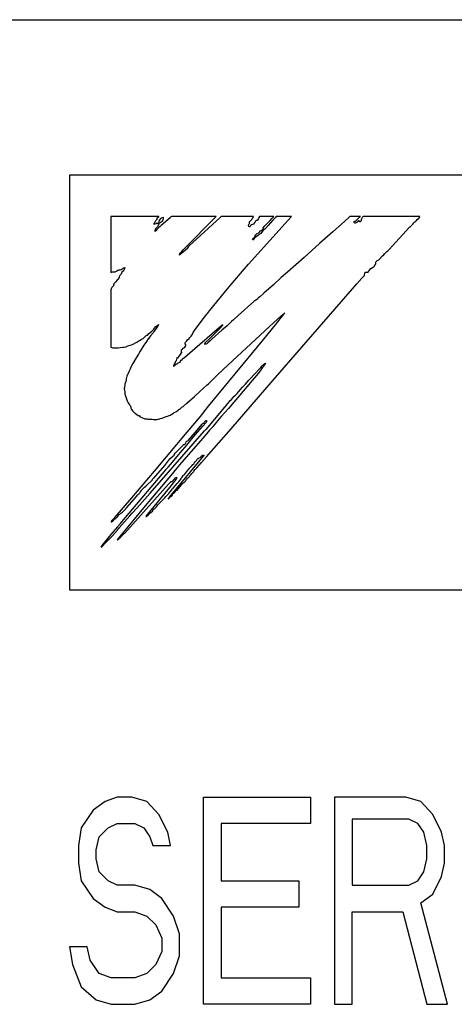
# Model space of a CAD drawing. Header units: millimetres. Extents: x 85 to 1221, y 92 to 821.
# Tile 8 of 35: x 220.77 to 224.97, y 715.75 to 725.25. Entities that reach past the tile are written whole.
import ezdxf

# ---------------------------------------------------------------- set-up
doc = ezdxf.new("R2010")
doc.units = ezdxf.units.MM
doc.header["$LTSCALE"] = 69.3
doc.layers.add('ALL_CURVE', color=7, linetype='CONTINUOUS')
doc.layers.add('ALL_FEATURES', color=7, linetype='CONTINUOUS')

msp = doc.modelspace()

# ---------------------------------------------------------------- linework, layer by layer
at = {"layer": 'ALL_CURVE', "color": 4, "linetype": 'CONTINUOUS'}
for p, q in [((221.25, 723.75), (221.25, 719.75)), ((258.25, 723.75), (221.25, 723.75)), ((221.25, 719.75), (239.25, 719.75)), ((221.71, 717.75), (221.595, 717.7074)), ((221.8537, 717.75), (221.71, 717.75)), ((221.9975, 717.7074), (221.8537, 717.75)), ((222.5437, 715.75), (222.5437, 717.75)), ((222.5437, 717.75), (223.5788, 717.75)), ((223.5788, 717.75), (223.5788, 717.4947)), ((223.8087, 717.75), (223.8087, 715.75)), ((224.4988, 717.75), (223.8087, 717.75)), ((224.6425, 717.7074), (224.4988, 717.75)), ((221.595, 717.7074), (221.48, 717.6223)), ((222.1125, 717.5798), (221.9975, 717.7074)), ((224.7575, 717.5798), (224.6425, 717.7074)), ((221.48, 717.6223), (221.365, 717.4521)), ((222.1987, 717.4096), (222.1125, 717.5798)), ((223.9812, 717.5372), (223.9812, 716.8989)), ((224.5275, 717.5372), (223.9812, 717.5372)), ((224.6138, 717.4947), (224.5275, 717.5372)), ((224.8438, 717.4096), (224.7575, 717.5798)), ((221.365, 717.4521), (221.3363, 717.2819)), ((221.5375, 717.367), (221.6238, 717.4521)), ((221.6238, 717.4521), (221.71, 717.4947)), ((221.71, 717.4947), (221.8825, 717.4947)), ((221.8825, 717.4947), (221.9687, 717.4521)), ((221.9687, 717.4521), (222.0263, 717.367)), ((222.7163, 717.4947), (222.7163, 716.9415)), ((223.5788, 717.4947), (222.7163, 717.4947)), ((224.6713, 717.4096), (224.6138, 717.4947)), ((221.5087, 717.2394), (221.5375, 717.367)), ((222.0263, 717.367), (222.055, 717.2819)), ((222.2275, 717.2819), (222.1987, 717.4096)), ((224.7, 717.2819), (224.6713, 717.4096)), ((224.8725, 717.2819), (224.8438, 717.4096)), ((221.3363, 717.2819), (221.3363, 717.1117)), ((222.055, 717.2819), (222.2275, 717.2819)), ((224.7, 717.1543), (224.7, 717.2819)), ((224.8725, 717.1117), (224.8725, 717.2819)), ((221.5087, 717.1543), (221.5087, 717.2394)), ((221.3363, 717.1117), (221.365, 716.9415)), ((221.5375, 717.0266), (221.5087, 717.1543)), ((224.6713, 717.0266), (224.7, 717.1543)), ((224.8438, 716.984), (224.8725, 717.1117)), ((221.6238, 716.9415), (221.5375, 717.0266)), ((224.6138, 716.9415), (224.6713, 717.0266)), ((224.7575, 716.8138), (224.8438, 716.984)), ((221.365, 716.9415), (221.48, 716.7713)), ((221.71, 716.8989), (221.6238, 716.9415)), ((221.8825, 716.8989), (221.71, 716.8989)), ((222.0263, 716.8564), (221.8825, 716.8989)), ((222.7163, 716.9415), (223.4637, 716.9415)), ((223.4637, 716.9415), (223.4637, 716.6862)), ((223.9812, 716.8989), (224.5275, 716.8989)), ((224.5275, 716.8989), (224.6138, 716.9415)), ((222.1412, 716.7713), (222.0263, 716.8564)), ((224.6425, 716.7287), (224.7575, 716.8138)), ((221.48, 716.7713), (221.595, 716.6862)), ((221.595, 716.6862), (221.71, 716.6436)), ((222.2563, 716.6011), (222.1412, 716.7713)), ((222.7163, 716.6862), (222.7163, 716.0053)), ((223.4637, 716.6862), (222.7163, 716.6862)), ((224.9012, 715.75), (224.6425, 716.7287)), ((221.71, 716.6436), (221.8825, 716.6436)), ((221.8825, 716.6436), (221.9975, 716.6011)), ((221.9975, 716.6011), (222.0838, 716.516)), ((222.3137, 716.4309), (222.2563, 716.6011)), ((223.9812, 715.75), (223.9812, 716.6436)), ((223.9812, 716.6436), (224.47, 716.6436)), ((224.47, 716.6436), (224.7, 715.75)), ((222.0838, 716.516), (222.1412, 716.3883)), ((222.3137, 716.2181), (222.3137, 716.4309)), ((221.25, 716.3032), (221.2788, 716.133)), ((221.4225, 716.3032), (221.25, 716.3032)), ((221.4512, 716.1755), (221.4225, 716.3032)), ((222.1412, 716.3883), (222.1412, 716.2606)), ((222.1412, 716.2606), (222.0838, 716.133)), ((222.2563, 716.0479), (222.3137, 716.2181)), ((221.2788, 716.133), (221.365, 715.9202)), ((221.5375, 716.0479), (221.4512, 716.1755)), ((222.0838, 716.133), (221.9975, 716.0479)), ((221.6525, 716.0053), (221.5375, 716.0479)), ((221.9975, 716.0479), (221.8825, 716.0053)), ((222.1412, 715.8777), (222.2563, 716.0479)), ((221.365, 715.9202), (221.5087, 715.7926)), ((221.8825, 716.0053), (221.6525, 716.0053)), ((222.7163, 716.0053), (223.5788, 716.0053)), ((223.5788, 716.0053), (223.5788, 715.75)), ((222.0263, 715.7926), (222.1412, 715.8777)), ((221.5087, 715.7926), (221.6525, 715.75)), ((221.6525, 715.75), (221.8825, 715.75)), ((221.8825, 715.75), (222.0263, 715.7926)), ((223.5788, 715.75), (222.5437, 715.75)), ((223.8087, 715.75), (223.9812, 715.75)), ((224.7, 715.75), (224.9012, 715.75))]:
    msp.add_line(p, q, dxfattribs=at)
at = {"layer": 'ALL_FEATURES', "color": 7, "linetype": 'CONTINUOUS'}
msp.add_line((160.75, 725.25), (258.75, 725.25), dxfattribs=at)
at = {"layer": 'ALL_FEATURES', "color": 40, "linetype": 'CONTINUOUS'}
for p, q in [((221.65, 723.35), (221.65, 722.8096)), ((222.1146, 723.35), (221.65, 723.35)), ((222.0971, 723.3267), (222.0986, 723.3375)), ((222.0986, 723.3375), (222.1029, 723.3407)), ((222.1029, 723.3407), (222.1133, 723.3484)), ((222.1133, 723.3484), (222.1146, 723.35)), ((222.1331, 723.3315), (222.1238, 723.3215)), ((222.1381, 723.3351), (222.1331, 723.3315)), ((222.1438, 723.3381), (222.1381, 723.3351)), ((222.1582, 723.3425), (222.1438, 723.3381)), ((222.2255, 723.3421), (222.1551, 723.2804)), ((222.1573, 723.3294), (222.1591, 723.3368)), ((222.1591, 723.3368), (222.1582, 723.3425)), ((222.2302, 723.3464), (222.2255, 723.3421)), ((222.2354, 723.35), (222.2302, 723.3464)), ((222.6656, 723.35), (222.2354, 723.35)), ((222.7047, 723.341), (222.4049, 723.0666)), ((222.6246, 723.3077), (222.6635, 723.3476)), ((222.6635, 723.3476), (222.6656, 723.35)), ((222.7148, 723.35), (222.7047, 723.341)), ((223.0265, 723.35), (222.7148, 723.35)), ((222.9783, 722.8904), (223.3919, 723.3476)), ((223.0096, 723.3235), (223.0158, 723.3308)), ((223.0158, 723.3308), (223.0229, 723.3408)), ((223.0229, 723.3408), (223.0265, 723.35)), ((223.0743, 723.3322), (223.0652, 723.3164)), ((223.0799, 723.3419), (223.0743, 723.3322)), ((223.0858, 723.35), (223.0799, 723.3419)), ((223.2236, 723.35), (223.0858, 723.35)), ((223.1866, 723.3122), (223.2057, 723.3315)), ((223.2057, 723.3315), (223.2236, 723.35)), ((223.2357, 723.3394), (223.2144, 723.3146)), ((223.2455, 723.35), (223.2357, 723.3394)), ((223.3939, 723.35), (223.2455, 723.35)), ((223.3919, 723.3476), (223.3939, 723.35)), ((223.9467, 723.3402), (223.9052, 723.3021)), ((223.9577, 723.35), (223.9467, 723.3402)), ((224.0589, 723.35), (223.9577, 723.35)), ((224.0329, 723.3251), (224.041, 723.3336)), ((224.041, 723.3336), (224.0537, 723.3464)), ((224.0537, 723.3464), (224.0589, 723.35)), ((224.0731, 723.335), (224.0687, 723.329)), ((224.0737, 723.3355), (224.0731, 723.335)), ((224.0777, 723.3391), (224.0737, 723.3355)), ((224.081, 723.3436), (224.0777, 723.3391)), ((224.0865, 723.35), (224.081, 723.3436)), ((224.6326, 723.35), (224.0865, 723.35)), ((224.6072, 723.3216), (224.6188, 723.3325)), ((224.6188, 723.3325), (224.6205, 723.334)), ((224.6205, 723.334), (224.6286, 723.3425)), ((224.6286, 723.3425), (224.6326, 723.35)), ((222.0642, 723.2785), (222.0685, 723.2862)), ((222.0689, 723.2771), (222.0642, 723.2785)), ((222.0685, 723.2862), (222.0742, 723.2936)), ((222.0761, 723.278), (222.0689, 723.2771)), ((222.0742, 723.2936), (222.0787, 723.3012)), ((222.0828, 723.2804), (222.0761, 723.278)), ((222.0787, 723.3012), (222.0845, 723.3117)), ((222.0815, 723.2311), (222.0874, 723.2398)), ((222.0869, 723.2839), (222.0828, 723.2804)), ((222.0845, 723.3117), (222.0909, 723.3182)), ((222.0909, 723.2883), (222.0869, 723.2839)), ((222.0874, 723.2398), (222.0979, 723.2495)), ((222.0909, 723.3182), (222.0936, 723.3207)), ((222.0949, 723.2903), (222.0909, 723.2883)), ((222.0936, 723.3207), (222.0971, 723.3267)), ((222.0967, 723.2843), (222.0949, 723.2903)), ((222.1103, 723.241), (222.0951, 723.2251)), ((222.0992, 723.2807), (222.0967, 723.2843)), ((222.0979, 723.2495), (222.1021, 723.2535)), ((222.1036, 723.2829), (222.0992, 723.2807)), ((222.1021, 723.2535), (222.1082, 723.2615)), ((222.1067, 723.2854), (222.1036, 723.2829)), ((222.1103, 723.2911), (222.1067, 723.2854)), ((222.1082, 723.2615), (222.1131, 723.275)), ((222.1132, 723.3044), (222.1103, 723.2911)), ((222.1256, 723.2534), (222.1103, 723.241)), ((222.1131, 723.275), (222.1187, 723.2857)), ((222.1167, 723.312), (222.1132, 723.3044)), ((222.1238, 723.3215), (222.1167, 723.312)), ((222.1187, 723.2857), (222.1256, 723.2937)), ((222.1256, 723.2937), (222.1343, 723.299)), ((222.1373, 723.2632), (222.1256, 723.2534)), ((222.1343, 723.299), (222.1458, 723.305)), ((222.1551, 723.2804), (222.1373, 723.2632)), ((222.1458, 723.305), (222.1487, 723.3076)), ((222.1487, 723.3076), (222.1504, 723.3102)), ((222.1504, 723.3102), (222.1518, 723.3161)), ((222.1518, 723.3161), (222.1521, 723.3174)), ((222.1521, 723.3174), (222.1551, 723.3251)), ((222.1551, 723.3251), (222.1573, 723.3294)), ((222.392, 723.0731), (222.6246, 723.3077)), ((222.979, 723.2602), (222.9793, 723.2664)), ((222.9819, 723.2548), (222.979, 723.2602)), ((222.9793, 723.2664), (222.9829, 723.2743)), ((222.9889, 723.2503), (222.9819, 723.2548)), ((222.9829, 723.2743), (222.9864, 723.2795)), ((222.9864, 723.2795), (222.9879, 723.284)), ((222.9879, 723.284), (222.9882, 723.293)), ((222.9882, 723.293), (222.9883, 723.2937)), ((222.9883, 723.2937), (222.9895, 723.2984)), ((222.9914, 723.251), (222.9889, 723.2503)), ((222.9895, 723.2984), (222.9976, 723.309)), ((222.9946, 723.2558), (222.9914, 723.251)), ((222.9997, 723.2654), (222.9946, 723.2558)), ((222.9976, 723.309), (223.0096, 723.3235)), ((223.004, 723.2703), (222.9997, 723.2654)), ((223.0084, 723.2717), (223.004, 723.2703)), ((223.0171, 723.2731), (223.0084, 723.2717)), ((223.0257, 723.2777), (223.0171, 723.2731)), ((223.0341, 723.2858), (223.0257, 723.2777)), ((223.0419, 723.2974), (223.0341, 723.2858)), ((223.0444, 723.3021), (223.0419, 723.2974)), ((223.047, 723.3066), (223.0444, 723.3021)), ((223.0496, 723.3095), (223.047, 723.3066)), ((223.0546, 723.312), (223.0496, 723.3095)), ((223.0615, 723.3117), (223.0546, 723.312)), ((223.0652, 723.3164), (223.0615, 723.3117)), ((223.1173, 723.2394), (223.1197, 723.243)), ((223.1184, 723.2373), (223.1173, 723.2394)), ((223.1229, 723.2359), (223.1184, 723.2373)), ((223.1197, 723.243), (223.1359, 723.2609)), ((223.1225, 723.233), (223.1248, 723.2354)), ((223.1248, 723.2354), (223.1229, 723.2359)), ((223.1359, 723.2609), (223.1866, 723.3122)), ((223.1698, 723.2633), (223.1421, 723.2339)), ((223.2144, 723.3146), (223.1698, 723.2633)), ((223.9052, 723.3021), (223.7944, 723.2038)), ((223.9978, 723.3006), (223.9988, 723.3018)), ((223.9978, 723.2967), (223.9978, 723.3006)), ((224.0002, 723.2918), (223.9978, 723.2967)), ((223.9988, 723.3018), (224.0083, 723.3049)), ((224.0048, 723.2871), (224.0002, 723.2918)), ((224.0082, 723.2863), (224.0048, 723.2871)), ((224.018, 723.2901), (224.0082, 723.2863)), ((224.0083, 723.3049), (224.0186, 723.3118)), ((224.0245, 723.2942), (224.018, 723.2901)), ((224.0186, 723.3118), (224.0329, 723.3251)), ((224.0299, 723.2996), (224.0245, 723.2942)), ((224.0348, 723.3042), (224.0299, 723.2996)), ((224.0433, 723.3079), (224.0348, 723.3042)), ((224.0467, 723.309), (224.0433, 723.3079)), ((224.0497, 723.3024), (224.0467, 723.309)), ((224.0516, 723.3008), (224.0497, 723.3024)), ((224.0536, 723.3002), (224.0516, 723.3008)), ((224.0582, 723.3012), (224.0536, 723.3002)), ((224.0642, 723.3053), (224.0582, 723.3012)), ((224.0672, 723.3077), (224.0642, 723.3053)), ((224.0687, 723.329), (224.0664, 723.3203)), ((224.0664, 723.3203), (224.0672, 723.3077)), ((224.3371, 723.0316), (224.5335, 723.2466)), ((224.5335, 723.2466), (224.5423, 723.2544)), ((224.5423, 723.2544), (224.549, 723.2603)), ((224.549, 723.2603), (224.5655, 723.2769)), ((224.5655, 723.2769), (224.5757, 723.29)), ((224.5757, 723.29), (224.5813, 723.2961)), ((224.5813, 723.2961), (224.5846, 723.2985)), ((224.5846, 723.2985), (224.5943, 723.3056)), ((224.5943, 723.3056), (224.5996, 723.3117)), ((224.5996, 723.3117), (224.6072, 723.3216)), ((222.0781, 723.2072), (222.0784, 723.2203)), ((222.0807, 723.2085), (222.0781, 723.2072)), ((222.0784, 723.2203), (222.0796, 723.2261)), ((222.0796, 723.2261), (222.0815, 723.2311)), ((222.0881, 723.2168), (222.0807, 723.2085)), ((222.0951, 723.2251), (222.0881, 723.2168)), ((223.0224, 723.1395), (223.0291, 723.1451)), ((223.0291, 723.1451), (223.0364, 723.1503)), ((223.0378, 723.1432), (223.0326, 723.1361)), ((223.0364, 723.1503), (223.0415, 723.1558)), ((223.0481, 723.1516), (223.0378, 723.1432)), ((223.0415, 723.1558), (223.0435, 723.1619)), ((223.0432, 723.167), (223.0447, 723.1717)), ((223.0435, 723.1619), (223.0432, 723.167)), ((223.0447, 723.1717), (223.0468, 723.1738)), ((223.0468, 723.1738), (223.0501, 723.1758)), ((223.0624, 723.1611), (223.0481, 723.1516)), ((223.0501, 723.1758), (223.0525, 723.1784)), ((223.0525, 723.1784), (223.0566, 723.1833)), ((223.0566, 723.1833), (223.0634, 723.1883)), ((223.076, 723.1712), (223.0624, 723.1611)), ((223.0634, 723.1883), (223.0723, 723.191)), ((223.0723, 723.191), (223.077, 723.1923)), ((223.0844, 723.1802), (223.076, 723.1712)), ((223.077, 723.1923), (223.0832, 723.1963)), ((223.0832, 723.1963), (223.0873, 723.2027)), ((223.0913, 723.1826), (223.0844, 723.1802)), ((223.0873, 723.2027), (223.0888, 723.2121)), ((223.0888, 723.2121), (223.0954, 723.212)), ((223.0982, 723.1886), (223.0913, 723.1826)), ((223.0954, 723.212), (223.1031, 723.2151)), ((223.1065, 723.1998), (223.0982, 723.1886)), ((223.1031, 723.2151), (223.1124, 723.2223)), ((223.113, 723.2096), (223.1065, 723.1998)), ((223.1124, 723.2223), (223.1225, 723.233)), ((223.1203, 723.2184), (223.113, 723.2096)), ((223.1266, 723.2227), (223.1203, 723.2184)), ((223.1362, 723.228), (223.1266, 723.2227)), ((223.1421, 723.2339), (223.1362, 723.228)), ((223.7944, 723.2038), (223.6642, 723.0896)), ((222.349, 723.03), (222.392, 723.0731)), ((222.391, 723.0503), (222.3894, 723.0412)), ((222.3954, 723.0579), (222.391, 723.0503)), ((222.402, 723.0643), (222.3954, 723.0579)), ((222.4049, 723.0666), (222.402, 723.0643)), ((223.0192, 723.1339), (223.0224, 723.1395)), ((223.0196, 723.1293), (223.0192, 723.1339)), ((223.0203, 723.1281), (223.0196, 723.1293)), ((223.0238, 723.1257), (223.0203, 723.1281)), ((223.0283, 723.1265), (223.0238, 723.1257)), ((223.03, 723.1291), (223.0283, 723.1265)), ((223.0326, 723.1361), (223.03, 723.1291)), ((223.6642, 723.0896), (223.5179, 722.9571)), ((222.3201, 722.983), (222.3115, 722.9769)), ((222.3115, 722.9769), (222.3119, 722.9812)), ((222.3119, 722.9812), (222.3152, 722.9894)), ((222.3152, 722.9894), (222.3156, 722.9902)), ((222.3156, 722.9902), (222.3211, 722.9993)), ((222.3527, 723.01), (222.3201, 722.983)), ((222.3211, 722.9993), (222.334, 723.0147)), ((222.334, 723.0147), (222.349, 723.03)), ((222.3894, 723.0412), (222.3527, 723.01)), ((223.5179, 722.9571), (223.3547, 722.8137)), ((224.248, 722.9425), (224.2563, 722.9522)), ((224.2563, 722.9522), (224.262, 722.9639)), ((224.262, 722.9639), (224.2646, 722.9665)), ((224.2646, 722.9665), (224.2739, 722.9728)), ((224.2739, 722.9728), (224.2844, 722.9816)), ((224.2844, 722.9816), (224.2927, 722.9921)), ((224.2927, 722.9921), (224.2986, 722.9987)), ((224.2986, 722.9987), (224.3149, 723.0121)), ((224.3149, 723.0121), (224.3244, 723.0198)), ((224.3244, 723.0198), (224.3371, 723.0316)), ((221.7679, 722.8536), (221.7762, 722.8571)), ((221.7762, 722.8571), (221.784, 722.8575)), ((221.784, 722.8575), (221.7859, 722.8567)), ((221.7859, 722.8567), (221.7867, 722.8555)), ((221.7867, 722.8555), (221.7861, 722.8522)), ((222.9208, 722.8247), (222.9783, 722.8904)), ((224.161, 722.8481), (224.1746, 722.8586)), ((224.1746, 722.8586), (224.187, 722.8654)), ((224.187, 722.8654), (224.1891, 722.8665)), ((224.1891, 722.8665), (224.1948, 722.8715)), ((224.1948, 722.8715), (224.1969, 722.874)), ((224.1969, 722.874), (224.2056, 722.8864)), ((224.2056, 722.8864), (224.2096, 722.8955)), ((224.2092, 722.9053), (224.2095, 722.9092)), ((224.2099, 722.9009), (224.2092, 722.9053)), ((224.2095, 722.9092), (224.2123, 722.9158)), ((224.2096, 722.8955), (224.2099, 722.9009)), ((224.2123, 722.9158), (224.2187, 722.922)), ((224.2187, 722.922), (224.2313, 722.9302)), ((224.2313, 722.9302), (224.2366, 722.9336)), ((224.2366, 722.9336), (224.248, 722.9425)), ((221.65, 722.8096), (221.6536, 722.81)), ((221.6536, 722.81), (221.6573, 722.814)), ((221.6573, 722.814), (221.6598, 722.8164)), ((221.6598, 722.8164), (221.6651, 722.8186)), ((221.6651, 722.8186), (221.6687, 722.8187)), ((221.6687, 722.8187), (221.6732, 722.8178)), ((221.6732, 722.8178), (221.683, 722.8164)), ((221.683, 722.8164), (221.6932, 722.8184)), ((221.6932, 722.8184), (221.7035, 722.8235)), ((221.7035, 722.8235), (221.7092, 722.828)), ((221.7092, 722.828), (221.7167, 722.8329)), ((221.7167, 722.8329), (221.7256, 722.8351)), ((221.7256, 722.8351), (221.734, 722.8354)), ((221.7305, 722.7669), (221.7264, 722.7565)), ((221.7309, 722.769), (221.7305, 722.7669)), ((221.7328, 722.7759), (221.7309, 722.769)), ((221.7382, 722.7832), (221.7328, 722.7759)), ((221.734, 722.8354), (221.7402, 722.8361)), ((221.7429, 722.7877), (221.7382, 722.7832)), ((221.7402, 722.8361), (221.7497, 722.8407)), ((221.7511, 722.7951), (221.7429, 722.7877)), ((221.7497, 722.8407), (221.7679, 722.8536)), ((221.7537, 722.8054), (221.7511, 722.7951)), ((221.7563, 722.8137), (221.7537, 722.8054)), ((221.7599, 722.8176), (221.7563, 722.8137)), ((221.7679, 722.8244), (221.7599, 722.8176)), ((221.7763, 722.8339), (221.7679, 722.8244)), ((221.783, 722.8463), (221.7763, 722.8339)), ((221.7861, 722.8522), (221.783, 722.8463)), ((222.7923, 722.6729), (222.9208, 722.8247)), ((223.2954, 722.7613), (223.2198, 722.6924)), ((223.3547, 722.8137), (223.2954, 722.7613)), ((224.0735, 722.7554), (224.0933, 722.7764)), ((224.0933, 722.7764), (224.0988, 722.7808)), ((224.0988, 722.7808), (224.099, 722.783)), ((224.099, 722.783), (224.1029, 722.8071)), ((224.1029, 722.8071), (224.105, 722.8153)), ((224.105, 722.8153), (224.1153, 722.8147)), ((224.1153, 722.8147), (224.1172, 722.8145)), ((224.1172, 722.8145), (224.1281, 722.8139)), ((224.1281, 722.8139), (224.1344, 722.8154)), ((224.1344, 722.8154), (224.1382, 722.819)), ((224.1382, 722.819), (224.1486, 722.8348)), ((224.1486, 722.8348), (224.161, 722.8481)), ((221.6697, 722.6762), (221.6596, 722.6645)), ((221.6741, 722.6815), (221.6697, 722.6762)), ((221.6769, 722.6896), (221.6741, 722.6815)), ((221.6791, 722.6983), (221.6769, 722.6896)), ((221.6798, 722.7004), (221.6791, 722.6983)), ((221.6841, 722.7092), (221.6798, 722.7004)), ((221.6907, 722.7159), (221.6841, 722.7092)), ((221.7002, 722.7206), (221.6907, 722.7159)), ((221.702, 722.7229), (221.7002, 722.7206)), ((221.7053, 722.7291), (221.702, 722.7229)), ((221.7111, 722.7395), (221.7053, 722.7291)), ((221.7145, 722.743), (221.7111, 722.7395)), ((221.7207, 722.748), (221.7145, 722.743)), ((221.7264, 722.7565), (221.7207, 722.748)), ((222.672, 722.5279), (222.7923, 722.6729)), ((223.2198, 722.6924), (223.1278, 722.6103)), ((223.9837, 722.6517), (224.0252, 722.7)), ((224.0252, 722.7), (224.0735, 722.7554)), ((221.6529, 722.6539), (221.65, 722.6449)), ((221.65, 722.6449), (221.65, 722.0893)), ((221.6596, 722.6645), (221.6529, 722.6539)), ((223.087, 722.5757), (223.0746, 722.5666)), ((223.1278, 722.6103), (223.087, 722.5757)), ((223.2163, 721.7717), (223.9837, 722.6517)), ((222.6009, 722.4398), (222.672, 722.5279)), ((223.0308, 722.5294), (222.8787, 722.3961)), ((223.0404, 722.5372), (223.0308, 722.5294)), ((223.048, 722.5417), (223.0404, 722.5372)), ((223.06, 722.5496), (223.048, 722.5417)), ((223.0677, 722.5572), (223.06, 722.5496)), ((223.0723, 722.5658), (223.0677, 722.5572)), ((223.0746, 722.5666), (223.0723, 722.5658)), ((222.5534, 722.3789), (222.5769, 722.4083)), ((222.5769, 722.4083), (222.5805, 722.4119)), ((222.5805, 722.4119), (222.5824, 722.4153)), ((222.5824, 722.4153), (222.6009, 722.4398)), ((222.8787, 722.3961), (222.8332, 722.3552)), ((223.1816, 722.2893), (223.2912, 722.3894)), ((223.3185, 722.4075), (223.2373, 722.3069)), ((223.2912, 722.3894), (223.325, 722.4189)), ((223.3302, 722.4227), (223.3185, 722.4075)), ((223.325, 722.4189), (223.3302, 722.4227)), ((222.0715, 722.2745), (222.0858, 722.2891)), ((222.0858, 722.2891), (222.1032, 722.3035)), ((222.1033, 722.2942), (222.094, 722.2803)), ((222.1032, 722.3035), (222.1116, 722.3092)), ((222.1116, 722.3092), (222.1033, 722.2942)), ((222.726, 722.303), (222.3635, 721.9915)), ((222.4731, 722.2753), (222.5534, 722.3789)), ((222.6978, 722.2672), (222.7314, 722.3014)), ((222.7311, 722.3042), (222.726, 722.303)), ((222.7357, 722.3064), (222.7311, 722.3042)), ((222.7314, 722.3014), (222.7357, 722.3064)), ((222.7353, 721.8741), (223.1816, 722.2893)), ((222.7716, 722.2961), (222.7527, 722.2797)), ((222.7942, 722.3172), (222.7716, 722.2961)), ((222.8154, 722.338), (222.7942, 722.3172)), ((222.8332, 722.3552), (222.8154, 722.338)), ((223.2373, 722.3069), (223.1235, 722.1673)), ((221.9796, 722.1886), (221.9849, 722.1964)), ((221.9849, 722.1964), (221.9924, 722.2021)), ((221.9924, 722.2021), (222.0022, 722.2069)), ((222.0022, 722.2069), (222.0031, 722.2073)), ((222.0031, 722.2073), (222.0067, 722.2101)), ((222.0067, 722.2101), (222.0141, 722.219)), ((222.0141, 722.219), (222.0293, 722.2323)), ((222.0342, 722.2004), (222.0233, 722.1869)), ((222.0293, 722.2323), (222.0442, 722.2441)), ((222.057, 722.2294), (222.0342, 722.2004)), ((222.0442, 722.2441), (222.0578, 722.2562)), ((222.061, 722.2355), (222.057, 722.2294)), ((222.0578, 722.2562), (222.0639, 722.2639)), ((222.0655, 722.2427), (222.061, 722.2355)), ((222.0639, 722.2639), (222.0715, 722.2745)), ((222.0769, 722.2572), (222.0655, 722.2427)), ((222.094, 722.2803), (222.0769, 722.2572)), ((222.4136, 722.1833), (222.4243, 722.1965)), ((222.4243, 722.1965), (222.439, 722.2167)), ((222.439, 722.2167), (222.4425, 722.2231)), ((222.4425, 722.2231), (222.4459, 722.2321)), ((222.4459, 722.2321), (222.4568, 722.2522)), ((222.4568, 722.2522), (222.4731, 722.2753)), ((222.6075, 722.1777), (222.6978, 722.2672)), ((222.7261, 722.2572), (222.6236, 722.1661)), ((222.7527, 722.2797), (222.7261, 722.2572)), ((221.7949, 722.0931), (221.8033, 722.0964)), ((221.8033, 722.0964), (221.8089, 722.0998)), ((221.8089, 722.0998), (221.8229, 722.1063)), ((221.8229, 722.1063), (221.8485, 722.1137)), ((221.8485, 722.1137), (221.8657, 722.1191)), ((221.8657, 722.1191), (221.8733, 722.124)), ((221.8733, 722.124), (221.8755, 722.1272)), ((221.8755, 722.1272), (221.877, 722.1289)), ((221.877, 722.1289), (221.8885, 722.1318)), ((221.8885, 722.1318), (221.9024, 722.1386)), ((221.9024, 722.1386), (221.921, 722.151)), ((221.921, 722.151), (221.9324, 722.159)), ((221.9324, 722.159), (221.945, 722.1664)), ((221.969, 722.1084), (221.9324, 722.0507)), ((221.945, 722.1664), (221.9616, 722.1755)), ((221.9616, 722.1755), (221.9763, 722.1853)), ((221.9796, 722.124), (221.969, 722.1084)), ((221.9763, 722.1853), (221.9796, 722.1886)), ((221.9941, 722.1442), (221.9796, 722.124)), ((222.0116, 722.1716), (221.9941, 722.1442)), ((222.012, 722.1723), (222.0116, 722.1716)), ((222.0233, 722.1869), (222.012, 722.1723)), ((222.3627, 722.0904), (222.3703, 722.1012)), ((222.3666, 722.1249), (222.367, 722.1323)), ((222.3691, 722.1192), (222.3666, 722.1249)), ((222.367, 722.1323), (222.37, 722.1371)), ((222.3736, 722.1147), (222.3691, 722.1192)), ((222.37, 722.1371), (222.3836, 722.1528)), ((222.3703, 722.1012), (222.3744, 722.1096)), ((222.3754, 722.1131), (222.3736, 722.1147)), ((222.3744, 722.1096), (222.3754, 722.1131)), ((222.3836, 722.1528), (222.3915, 722.1609)), ((222.3915, 722.1609), (222.4058, 722.1748)), ((222.4058, 722.1748), (222.4136, 722.1833)), ((222.551, 722.118), (222.5527, 722.1234)), ((222.5573, 722.118), (222.551, 722.118)), ((222.5527, 722.1234), (222.5574, 722.1286)), ((222.5683, 722.1195), (222.5573, 722.118)), ((222.5574, 722.1286), (222.5606, 722.1317)), ((222.5606, 722.1317), (222.6075, 722.1777)), ((222.5758, 722.123), (222.5683, 722.1195)), ((222.5868, 722.1318), (222.5758, 722.123)), ((222.6103, 722.1522), (222.5868, 722.1318)), ((222.6236, 722.1661), (222.6103, 722.1522)), ((223.1235, 722.1673), (222.7858, 721.7584)), ((221.65, 722.0893), (221.6679, 722.0854)), ((221.6679, 722.0854), (221.6916, 722.0837)), ((221.6916, 722.0837), (221.7211, 722.0848)), ((221.7211, 722.0848), (221.739, 722.0867)), ((221.739, 722.0867), (221.7664, 722.0893)), ((221.7664, 722.0893), (221.7754, 722.0902)), ((221.7754, 722.0902), (221.7949, 722.0931)), ((221.916, 722.0225), (221.895, 721.9883)), ((221.9324, 722.0507), (221.916, 722.0225)), ((222.3046, 721.9933), (222.3105, 722.0036)), ((222.3105, 722.0036), (222.3224, 722.0199)), ((222.3224, 722.0199), (222.3332, 722.0343)), ((222.3305, 722.0586), (222.333, 722.0643)), ((222.3308, 722.0512), (222.3305, 722.0586)), ((222.3336, 722.0421), (222.3308, 722.0512)), ((222.333, 722.0643), (222.3354, 722.0667)), ((222.3332, 722.0343), (222.335, 722.038)), ((222.3339, 722.0416), (222.3336, 722.0421)), ((222.335, 722.038), (222.3339, 722.0416)), ((222.3354, 722.0667), (222.3388, 722.0687)), ((222.3388, 722.0687), (222.341, 722.0713)), ((222.341, 722.0713), (222.3445, 722.0775)), ((222.3445, 722.0775), (222.3465, 722.0795)), ((222.3465, 722.0795), (222.3546, 722.0832)), ((222.3546, 722.0832), (222.3627, 722.0904)), ((221.862, 721.9329), (221.8433, 721.8979)), ((221.895, 721.9883), (221.862, 721.9329)), ((222.2563, 721.9114), (222.2578, 721.9146)), ((222.2576, 721.9076), (222.2563, 721.9114)), ((222.2615, 721.9039), (222.2576, 721.9076)), ((222.2578, 721.9146), (222.2628, 721.9228)), ((222.2648, 721.9099), (222.2615, 721.9039)), ((222.2628, 721.9228), (222.2705, 721.9372)), ((222.2684, 721.9147), (222.2648, 721.9099)), ((222.2765, 721.9216), (222.2684, 721.9147)), ((222.2705, 721.9372), (222.2734, 721.9459)), ((222.273, 721.9505), (222.2785, 721.9548)), ((222.2734, 721.9459), (222.273, 721.9505)), ((222.2878, 721.9275), (222.2765, 721.9216)), ((222.2785, 721.9548), (222.2833, 721.963)), ((222.2833, 721.963), (222.2875, 721.9757)), ((222.2875, 721.9757), (222.2905, 721.9881)), ((222.2893, 721.9282), (222.2878, 721.9275)), ((222.3015, 721.9348), (222.2893, 721.9282)), ((222.2905, 721.9881), (222.2916, 721.9902)), ((222.2916, 721.9902), (222.294, 721.9895)), ((222.294, 721.9895), (222.2979, 721.9876)), ((222.2979, 721.9876), (222.3013, 721.9883)), ((222.3013, 721.9883), (222.3046, 721.9933)), ((222.3124, 721.9439), (222.3015, 721.9348)), ((222.3191, 721.9532), (222.3124, 721.9439)), ((222.3236, 721.9629), (222.3191, 721.9532)), ((222.3266, 721.9625), (222.3236, 721.9629)), ((222.3292, 721.9631), (222.3266, 721.9625)), ((222.3335, 721.9664), (222.3292, 721.9631)), ((222.3419, 721.9794), (222.3335, 721.9664)), ((222.3454, 721.9816), (222.3419, 721.9794)), ((222.3475, 721.9814), (222.3454, 721.9816)), ((222.3499, 721.9803), (222.3475, 721.9814)), ((222.3635, 721.9915), (222.3499, 721.9803)), ((223.0984, 721.8946), (223.1125, 721.9092)), ((223.1125, 721.9092), (223.1279, 721.9256)), ((223.1281, 721.9128), (223.1191, 721.8987)), ((223.1279, 721.9256), (223.1335, 721.9299)), ((223.1341, 721.9225), (223.1281, 721.9128)), ((223.1335, 721.9299), (223.1387, 721.934)), ((223.1403, 721.9275), (223.1341, 721.9225)), ((223.1387, 721.934), (223.14, 721.9368)), ((223.14, 721.9368), (223.1409, 721.9374)), ((223.1414, 721.9291), (223.1403, 721.9275)), ((223.1409, 721.9374), (223.1421, 721.9371)), ((223.1433, 721.9345), (223.1414, 721.9291)), ((223.1421, 721.9371), (223.1433, 721.9345)), ((221.8041, 721.8102), (221.7989, 721.7854)), ((221.808, 721.8213), (221.8041, 721.8102)), ((221.8103, 721.8242), (221.808, 721.8213)), ((221.8275, 721.8598), (221.8103, 721.8242)), ((221.8352, 721.8791), (221.8275, 721.8598)), ((221.8433, 721.8979), (221.8352, 721.8791)), ((222.6004, 721.7444), (222.6779, 721.8195)), ((222.6779, 721.8195), (222.7353, 721.8741)), ((222.9929, 721.7823), (223.0449, 721.8372)), ((223.0713, 721.8352), (223.0157, 721.7673)), ((223.0449, 721.8372), (223.0846, 721.8799)), ((223.0996, 721.8726), (223.0713, 721.8352)), ((223.0846, 721.8799), (223.0984, 721.8946)), ((223.1111, 721.8906), (223.0996, 721.8726)), ((223.1191, 721.8987), (223.1111, 721.8906)), ((221.784, 721.7215), (221.7832, 721.709)), ((221.785, 721.7327), (221.784, 721.7215)), ((221.7881, 721.744), (221.785, 721.7327)), ((221.7923, 721.7523), (221.7881, 721.744)), ((221.7961, 721.7556), (221.7923, 721.7523)), ((221.798, 721.7786), (221.7961, 721.7556)), ((221.7989, 721.7854), (221.798, 721.7786)), ((222.5106, 721.6626), (222.5814, 721.7275)), ((222.5814, 721.7275), (222.592, 721.7367)), ((222.7858, 721.7584), (222.5905, 721.5208)), ((222.592, 721.7367), (222.6004, 721.7444)), ((222.812, 721.3029), (223.2163, 721.7717)), ((223.0157, 721.7673), (222.8765, 721.6035)), ((222.9268, 721.7103), (222.9379, 721.7192)), ((222.9379, 721.7192), (222.9464, 721.7288)), ((222.9464, 721.7288), (222.9508, 721.7335)), ((222.9508, 721.7335), (222.9624, 721.7492)), ((222.9624, 721.7492), (222.9817, 721.7708)), ((222.9817, 721.7708), (222.9929, 721.7823)), ((221.7811, 721.7008), (221.7794, 721.6917)), ((221.7794, 721.6917), (221.7796, 721.6864)), ((221.7796, 721.6864), (221.7808, 721.6799)), ((221.7808, 721.6799), (221.7848, 721.659)), ((221.7832, 721.709), (221.7811, 721.7008)), ((221.7847, 721.6464), (221.784, 721.6424)), ((221.784, 721.6424), (221.784, 721.638)), ((221.784, 721.638), (221.7933, 721.6102)), ((221.7848, 721.659), (221.7847, 721.6464)), ((222.4573, 721.6135), (222.5106, 721.6626)), ((222.8411, 721.6175), (222.8531, 721.6272)), ((222.8531, 721.6272), (222.8694, 721.6442)), ((222.8694, 721.6442), (222.8976, 721.6782)), ((222.8976, 721.6782), (222.9203, 721.7042)), ((222.9203, 721.7042), (222.9268, 721.7103)), ((221.7933, 721.6102), (221.8066, 721.5741)), ((221.8066, 721.5741), (221.8171, 721.5524)), ((221.8171, 721.5524), (221.8229, 721.5431)), ((221.8229, 721.5431), (221.8296, 721.5343)), ((221.8296, 721.5343), (221.8357, 721.5284)), ((221.8357, 721.5284), (221.8365, 721.5277)), ((221.8365, 721.5277), (221.8399, 721.5227)), ((222.3519, 721.5208), (222.3831, 721.5502)), ((222.3831, 721.5502), (222.4573, 721.6135)), ((222.7515, 721.5111), (222.7682, 721.5324)), ((222.7682, 721.5324), (222.7766, 721.5432)), ((222.7766, 721.5432), (222.7961, 721.5675)), ((222.8385, 721.5601), (222.785, 721.4996)), ((222.7961, 721.5675), (222.8033, 721.5747)), ((222.8033, 721.5747), (222.8164, 721.5862)), ((222.8164, 721.5862), (222.8292, 721.6012)), ((222.8292, 721.6012), (222.8379, 721.6135)), ((222.8379, 721.6135), (222.8411, 721.6175)), ((222.8765, 721.6035), (222.8385, 721.5601)), ((221.8399, 721.5227), (221.8417, 721.512)), ((221.8417, 721.512), (221.8439, 721.5027)), ((221.8439, 721.5027), (221.8507, 721.4899)), ((221.8507, 721.4899), (221.8634, 721.4733)), ((221.8634, 721.4733), (221.8819, 721.4544)), ((221.8819, 721.4544), (221.8844, 721.4522)), ((221.8844, 721.4522), (221.9025, 721.4382)), ((221.9025, 721.4382), (221.9148, 721.4314)), ((221.9148, 721.4314), (221.9218, 721.4298)), ((222.1963, 721.4248), (222.2224, 721.4353)), ((222.2224, 721.4353), (222.2392, 721.4447)), ((222.2392, 721.4447), (222.2547, 721.4544)), ((222.2547, 721.4544), (222.2624, 721.4589)), ((222.2624, 721.4589), (222.2761, 721.4658)), ((222.2761, 721.4658), (222.2858, 721.4729)), ((222.2858, 721.4729), (222.2955, 721.4801)), ((222.2955, 721.4801), (222.3022, 721.4828)), ((222.3022, 721.4828), (222.3042, 721.4846)), ((222.3042, 721.4846), (222.3079, 721.4888)), ((222.3079, 721.4888), (222.3133, 721.4909)), ((222.3133, 721.4909), (222.3171, 721.493)), ((222.3171, 721.493), (222.3245, 721.501)), ((222.3245, 721.501), (222.3261, 721.5027)), ((222.3261, 721.5027), (222.3358, 721.5111)), ((222.3358, 721.5111), (222.3472, 721.5173)), ((222.3472, 721.5173), (222.3519, 721.5208)), ((222.5905, 721.5208), (222.5111, 721.4219)), ((222.5693, 721.2966), (222.7515, 721.5111)), ((222.785, 721.4996), (222.7141, 721.4203)), ((221.9218, 721.4298), (221.9247, 721.4271)), ((221.9247, 721.4271), (221.9253, 721.4264)), ((221.9253, 721.4264), (221.9327, 721.4195)), ((221.9327, 721.4195), (221.9483, 721.4105)), ((221.9483, 721.4105), (221.9765, 721.3991)), ((221.9765, 721.3991), (221.981, 721.399)), ((221.981, 721.399), (221.9859, 721.3996)), ((221.9859, 721.3996), (221.9952, 721.4)), ((221.9952, 721.4), (222.0018, 721.3981)), ((222.0018, 721.3981), (222.0099, 721.3955)), ((222.0099, 721.3955), (222.0228, 721.3948)), ((222.0228, 721.3948), (222.0319, 721.395)), ((222.0319, 721.395), (222.0486, 721.3948)), ((222.0486, 721.3948), (222.0604, 721.3925)), ((222.0604, 721.3925), (222.0668, 721.3921)), ((222.0668, 721.3921), (222.0838, 721.3933)), ((222.0838, 721.3933), (222.097, 721.3935)), ((222.097, 721.3935), (222.107, 721.3941)), ((222.107, 721.3941), (222.1165, 721.3976)), ((222.1165, 721.3976), (222.1215, 721.3999)), ((222.1215, 721.3999), (222.1304, 721.4028)), ((222.1304, 721.4028), (222.1459, 721.4069)), ((222.1459, 721.4069), (222.1839, 721.4201)), ((222.1839, 721.4201), (222.1963, 721.4248)), ((222.5111, 721.4219), (222.384, 721.2689)), ((222.4653, 721.2676), (222.5318, 721.3466)), ((222.5318, 721.3466), (222.5371, 721.3527)), ((222.5371, 721.3527), (222.5427, 721.3568)), ((222.5498, 721.3412), (222.5408, 721.33)), ((222.5427, 721.3568), (222.5495, 721.3575)), ((222.5495, 721.3575), (222.5497, 721.3583)), ((222.5497, 721.3583), (222.5545, 721.3687)), ((222.5553, 721.3484), (222.5498, 721.3412)), ((222.5545, 721.3687), (222.5575, 721.3726)), ((222.5631, 721.3572), (222.5553, 721.3484)), ((222.5575, 721.3726), (222.5613, 721.3758)), ((222.5613, 721.3758), (222.5633, 721.3802)), ((222.5692, 721.3645), (222.5631, 721.3572)), ((222.5633, 721.3802), (222.564, 721.381)), ((222.564, 721.381), (222.5683, 721.3828)), ((222.5683, 721.3828), (222.5727, 721.3814)), ((222.5719, 721.3723), (222.5692, 721.3645)), ((222.5726, 721.3805), (222.5719, 721.3723)), ((222.5727, 721.3814), (222.5726, 721.3805)), ((222.667, 721.365), (222.6373, 721.3295)), ((222.6823, 721.3843), (222.667, 721.365)), ((222.6925, 721.3966), (222.6823, 721.3843)), ((222.7141, 721.4203), (222.6925, 721.3966)), ((222.0287, 720.6825), (222.5547, 721.283)), ((222.384, 721.2689), (222.0684, 720.8936)), ((222.4005, 721.1924), (222.4653, 721.2676)), ((222.5324, 721.3258), (222.4431, 721.2205)), ((222.5358, 721.326), (222.5324, 721.3258)), ((222.5408, 721.33), (222.5358, 721.326)), ((222.5547, 721.283), (222.5556, 721.2839)), ((222.5556, 721.2839), (222.5651, 721.2936)), ((222.6014, 721.2892), (222.5562, 721.2362)), ((222.5651, 721.2936), (222.5693, 721.2966)), ((222.5746, 721.0323), (222.812, 721.3029)), ((222.6172, 721.3065), (222.6014, 721.2892)), ((222.6213, 721.3101), (222.6172, 721.3065)), ((222.6276, 721.3148), (222.6213, 721.3101)), ((222.6334, 721.3226), (222.6276, 721.3148)), ((222.6346, 721.3246), (222.6334, 721.3226)), ((222.6373, 721.3295), (222.6346, 721.3246)), ((222.5562, 721.2362), (222.3141, 720.9552)), ((222.3821, 721.1481), (222.3389, 721.0969)), ((222.3456, 721.1428), (222.3474, 721.1468)), ((222.3474, 721.1468), (222.3528, 721.1504)), ((222.3528, 721.1504), (222.3569, 721.1526)), ((222.3569, 721.1526), (222.3659, 721.1583)), ((222.3659, 721.1583), (222.3726, 721.1656)), ((222.3726, 721.1656), (222.3773, 721.1756)), ((222.3773, 721.1756), (222.3797, 721.1788)), ((222.3797, 721.1788), (222.3842, 721.1828)), ((222.3931, 721.1601), (222.3821, 721.1481)), ((222.3842, 721.1828), (222.3955, 721.1905)), ((222.4067, 721.1769), (222.3931, 721.1601)), ((222.3955, 721.1905), (222.4005, 721.1924)), ((222.4431, 721.2205), (222.4067, 721.1769)), ((222.2624, 721.0484), (222.2651, 721.0573)), ((222.2651, 721.0573), (222.2715, 721.0676)), ((222.2715, 721.0676), (222.2795, 721.0766)), ((222.2795, 721.0766), (222.3248, 721.1222)), ((222.3389, 721.0969), (222.2835, 721.032)), ((222.3248, 721.1222), (222.3456, 721.1428)), ((222.1697, 720.9479), (222.1901, 720.9734)), ((222.1901, 720.9734), (222.191, 720.9745)), ((222.191, 720.9745), (222.2193, 721.013)), ((222.2426, 720.9823), (222.2004, 720.9339)), ((222.5262, 721.0194), (222.2134, 720.6419)), ((222.2193, 721.013), (222.2204, 721.0141)), ((222.2204, 721.0141), (222.2464, 721.0367)), ((222.3141, 720.9552), (222.2252, 720.8501)), ((222.2835, 721.032), (222.2426, 720.9823)), ((222.2464, 721.0367), (222.2624, 721.0484)), ((222.4329, 720.9467), (222.4414, 720.957)), ((222.4414, 720.957), (222.4508, 720.9646)), ((222.4508, 720.9646), (222.4543, 720.9715)), ((222.4543, 720.9715), (222.4647, 720.9849)), ((222.4647, 720.9849), (222.4759, 720.9966)), ((222.4759, 720.9966), (222.4799, 720.9997)), ((222.4794, 720.9259), (222.5268, 720.9784)), ((222.4799, 720.9997), (222.4811, 721.0017)), ((222.4811, 721.0017), (222.4816, 721.0034)), ((222.4816, 721.0034), (222.4847, 721.0093)), ((222.4847, 721.0093), (222.4914, 721.0152)), ((222.4914, 721.0152), (222.4961, 721.0166)), ((222.4961, 721.0166), (222.4987, 721.0182)), ((222.4987, 721.0182), (222.5038, 721.0227)), ((222.5038, 721.0227), (222.5175, 721.0294)), ((222.5175, 721.0294), (222.5204, 721.0343)), ((222.5204, 721.0343), (222.5229, 721.0384)), ((222.5229, 721.0384), (222.5306, 721.0422)), ((222.5472, 721.0459), (222.5262, 721.0194)), ((222.5268, 720.9784), (222.5746, 721.0323)), ((222.5306, 721.0422), (222.5315, 721.0449)), ((222.5315, 721.0449), (222.533, 721.0467)), ((222.533, 721.0467), (222.5374, 721.0482)), ((222.5374, 721.0482), (222.5415, 721.0484)), ((222.5415, 721.0484), (222.5492, 721.049)), ((222.5492, 721.049), (222.5472, 721.0459)), ((222.0684, 720.8936), (221.8497, 720.6367)), ((222.1762, 720.9066), (222.0353, 720.7391)), ((222.0843, 720.8498), (222.1697, 720.9479)), ((222.1864, 720.9166), (222.1762, 720.9066)), ((222.1964, 720.926), (222.1864, 720.9166)), ((222.1991, 720.9289), (222.1964, 720.926)), ((222.1995, 720.9311), (222.1991, 720.9289)), ((222.2004, 720.9339), (222.1995, 720.9311)), ((222.3571, 720.8579), (222.3623, 720.8622)), ((222.3623, 720.8622), (222.3741, 720.8764)), ((222.3741, 720.8764), (222.3941, 720.9041)), ((222.3941, 720.9041), (222.399, 720.9109)), ((222.399, 720.9109), (222.4093, 720.9224)), ((222.4093, 720.9224), (222.4263, 720.9389)), ((222.4233, 720.8582), (222.4309, 720.8715)), ((222.4263, 720.9389), (222.4324, 720.9461)), ((222.4309, 720.8715), (222.4381, 720.8769)), ((222.4324, 720.9461), (222.4329, 720.9467)), ((222.4381, 720.8769), (222.4478, 720.8883)), ((222.4478, 720.8883), (222.4525, 720.8947)), ((222.4525, 720.8947), (222.4646, 720.9108)), ((222.4646, 720.9108), (222.4725, 720.9187)), ((222.4725, 720.9187), (222.4794, 720.9259)), ((222.2252, 720.8501), (221.9656, 720.5393)), ((221.9921, 720.528), (222.2065, 720.7679)), ((221.9921, 720.7533), (222.0048, 720.7664)), ((222.0048, 720.7664), (222.0419, 720.8011)), ((222.0419, 720.8011), (222.0488, 720.8074)), ((222.0488, 720.8074), (222.0507, 720.8111)), ((222.0507, 720.8111), (222.0522, 720.8153)), ((222.0522, 720.8153), (222.0559, 720.821)), ((222.0559, 720.821), (222.0629, 720.8256)), ((222.0629, 720.8256), (222.0673, 720.8292)), ((222.0673, 720.8292), (222.0771, 720.841)), ((222.0771, 720.841), (222.0843, 720.8498)), ((222.2065, 720.7679), (222.2279, 720.7909)), ((222.2653, 720.796), (222.2162, 720.7359)), ((222.2279, 720.7909), (222.2305, 720.793)), ((222.2305, 720.793), (222.2336, 720.7929)), ((222.2336, 720.7929), (222.2404, 720.7956)), ((222.2404, 720.7956), (222.2541, 720.8067)), ((222.2517, 720.7314), (222.2896, 720.774)), ((222.2541, 720.8067), (222.256, 720.8105)), ((222.256, 720.8105), (222.2617, 720.8157)), ((222.2617, 720.8157), (222.2669, 720.8215)), ((222.2783, 720.8129), (222.2653, 720.796)), ((222.2669, 720.8215), (222.2696, 720.8287)), ((222.2696, 720.8287), (222.2714, 720.8305)), ((222.2714, 720.8305), (222.2768, 720.8331)), ((222.2768, 720.8331), (222.2835, 720.8352)), ((222.2828, 720.8203), (222.2783, 720.8129)), ((222.2849, 720.8274), (222.2828, 720.8203)), ((222.2835, 720.8352), (222.2849, 720.8274)), ((222.2896, 720.774), (222.3053, 720.7921)), ((222.3053, 720.7921), (222.3268, 720.818)), ((222.3268, 720.818), (222.3285, 720.8207)), ((222.3285, 720.8207), (222.3304, 720.8268)), ((222.3304, 720.8268), (222.337, 720.8368)), ((222.3313, 720.762), (222.3347, 720.7658)), ((222.3347, 720.7658), (222.3458, 720.7773)), ((222.337, 720.8368), (222.3495, 720.8508)), ((222.3458, 720.7773), (222.3509, 720.7806)), ((222.3495, 720.8508), (222.3528, 720.8541)), ((222.3509, 720.7806), (222.3517, 720.783)), ((222.3517, 720.783), (222.3531, 720.7844)), ((222.3528, 720.8541), (222.3571, 720.8579)), ((222.3531, 720.7844), (222.3575, 720.7859)), ((222.3575, 720.7859), (222.3599, 720.7869)), ((222.3599, 720.7869), (222.3639, 720.7911)), ((222.3639, 720.7911), (222.3697, 720.7989)), ((222.3697, 720.7989), (222.3706, 720.7999)), ((222.3706, 720.7999), (222.3771, 720.8081)), ((222.3771, 720.8081), (222.3804, 720.8157)), ((222.3804, 720.8157), (222.3842, 720.8178)), ((222.3842, 720.8178), (222.3911, 720.8253)), ((222.3911, 720.8253), (222.3958, 720.8311)), ((222.3958, 720.8311), (222.4015, 720.8366)), ((222.4015, 720.8366), (222.4049, 720.8377)), ((222.4049, 720.8377), (222.4099, 720.8434)), ((222.4099, 720.8434), (222.414, 720.8474)), ((222.414, 720.8474), (222.4233, 720.8582)), ((222.0353, 720.7391), (221.7526, 720.4055)), ((221.8995, 720.537), (222.0287, 720.6825)), ((221.9093, 720.668), (221.919, 720.675)), ((221.919, 720.675), (221.9277, 720.6811)), ((221.9277, 720.6811), (221.9301, 720.6838)), ((221.9301, 720.6838), (221.9338, 720.691)), ((221.9338, 720.691), (221.9471, 720.7088)), ((221.9471, 720.7088), (221.9505, 720.7129)), ((221.9505, 720.7129), (221.9736, 720.7382)), ((221.9736, 720.7382), (221.9869, 720.7502)), ((221.9869, 720.7502), (221.9921, 720.7533)), ((222.2162, 720.7359), (222.0185, 720.497)), ((222.1818, 720.65), (222.2091, 720.6782)), ((222.2091, 720.6782), (222.2209, 720.6906)), ((222.2209, 720.6906), (222.2231, 720.6934)), ((222.2231, 720.6934), (222.2362, 720.7101)), ((222.2362, 720.7101), (222.2454, 720.7251)), ((222.2454, 720.7251), (222.2517, 720.7314)), ((222.2457, 720.6693), (222.2497, 720.6757)), ((222.2497, 720.6757), (222.2559, 720.6804)), ((222.2559, 720.6804), (222.2647, 720.6866)), ((222.2647, 720.6866), (222.2703, 720.6939)), ((222.2703, 720.6939), (222.2727, 720.6984)), ((222.2727, 720.6984), (222.2776, 720.7059)), ((222.2776, 720.7059), (222.2866, 720.7105)), ((222.2866, 720.7105), (222.2887, 720.7114)), ((222.2887, 720.7114), (222.2929, 720.7136)), ((222.2929, 720.7136), (222.3044, 720.7272)), ((222.3044, 720.7272), (222.3195, 720.7474)), ((222.3195, 720.7474), (222.3313, 720.762)), ((221.8497, 720.6367), (221.689, 720.4489)), ((221.8042, 720.5428), (221.8975, 720.6506)), ((221.8975, 720.6506), (221.904, 720.6586)), ((221.904, 720.6586), (221.9065, 720.6646)), ((221.9065, 720.6646), (221.9093, 720.668)), ((222.1045, 720.5693), (222.1192, 720.5842)), ((222.1192, 720.5842), (222.1324, 720.597)), ((222.1324, 720.597), (222.1592, 720.6238)), ((222.1592, 720.6238), (222.1715, 720.6382)), ((222.1715, 720.6382), (222.1818, 720.65)), ((222.2043, 720.6305), (222.2041, 720.6283)), ((222.2041, 720.6283), (222.2054, 720.6273)), ((222.2084, 720.6363), (222.2043, 720.6305)), ((222.2054, 720.6273), (222.2067, 720.6274)), ((222.2067, 720.6274), (222.2098, 720.6299)), ((222.2134, 720.6419), (222.2084, 720.6363)), ((222.2098, 720.6299), (222.2104, 720.6306)), ((222.2104, 720.6306), (222.2131, 720.6326)), ((222.2131, 720.6326), (222.215, 720.6367)), ((222.215, 720.6367), (222.2204, 720.641)), ((222.2204, 720.641), (222.2264, 720.6457)), ((222.2264, 720.6457), (222.2305, 720.6516)), ((222.2305, 720.6516), (222.2326, 720.6527)), ((222.2326, 720.6527), (222.2368, 720.6539)), ((222.2368, 720.6539), (222.2411, 720.6575)), ((222.2411, 720.6575), (222.2431, 720.6612)), ((222.2431, 720.6612), (222.2448, 720.6664)), ((222.2448, 720.6664), (222.2457, 720.6693)), ((221.7362, 720.479), (221.7426, 720.4854)), ((221.7426, 720.4854), (221.7455, 720.4885)), ((221.7455, 720.4885), (221.7515, 720.4934)), ((221.7515, 720.4934), (221.7616, 720.4994)), ((221.7616, 720.4994), (221.7688, 720.5048)), ((221.9656, 720.5393), (221.7678, 720.3009)), ((221.7688, 720.5048), (221.7799, 720.5156)), ((221.7799, 720.5156), (221.8042, 720.5428)), ((221.7844, 720.2968), (221.9921, 720.528)), ((221.8326, 720.4623), (221.8566, 720.4883)), ((221.8566, 720.4883), (221.8995, 720.537)), ((222.0163, 720.4944), (221.9998, 720.4743)), ((222.0139, 720.4719), (222.0201, 720.4815)), ((222.0185, 720.497), (222.0163, 720.4944)), ((222.0201, 720.4815), (222.0269, 720.4871)), ((222.0269, 720.4871), (222.036, 720.4945)), ((222.036, 720.4945), (222.0517, 720.508)), ((222.0517, 720.508), (222.0539, 720.5106)), ((222.0539, 720.5106), (222.0556, 720.5162)), ((222.0556, 720.5162), (222.0576, 720.5205)), ((222.0576, 720.5205), (222.0628, 720.5261)), ((222.0628, 720.5261), (222.0694, 720.5293)), ((222.0694, 720.5293), (222.0728, 720.5305)), ((222.0728, 720.5305), (222.076, 720.5335)), ((222.076, 720.5335), (222.0901, 720.5508)), ((222.0901, 720.5508), (222.1045, 720.5693)), ((221.6525, 720.4096), (221.6515, 720.4058)), ((221.6515, 720.4058), (221.6573, 720.4064)), ((221.6563, 720.4132), (221.6525, 720.4096)), ((221.6686, 720.4276), (221.6563, 720.4132)), ((221.6573, 720.4064), (221.6655, 720.4102)), ((221.6655, 720.4102), (221.671, 720.4139)), ((221.6782, 720.4365), (221.6686, 720.4276)), ((221.671, 720.4139), (221.6787, 720.4209)), ((221.689, 720.4489), (221.6782, 720.4365)), ((221.6787, 720.4209), (221.6831, 720.427)), ((221.6831, 720.427), (221.6881, 720.4327)), ((221.6881, 720.4327), (221.6916, 720.4349)), ((221.6916, 720.4349), (221.6965, 720.4367)), ((221.6965, 720.4367), (221.7101, 720.4514)), ((221.7101, 720.4514), (221.713, 720.4536)), ((221.713, 720.4536), (221.7188, 720.4585)), ((221.7387, 720.3873), (221.7135, 720.3565)), ((221.7188, 720.4585), (221.7204, 720.4606)), ((221.7204, 720.4606), (221.7252, 720.4691)), ((221.7252, 720.4691), (221.7262, 720.474)), ((221.7262, 720.474), (221.7311, 720.4766)), ((221.7311, 720.4766), (221.7362, 720.479)), ((221.7312, 720.3462), (221.781, 720.4051)), ((221.7401, 720.3891), (221.7387, 720.3873)), ((221.7526, 720.4055), (221.7401, 720.3891)), ((221.781, 720.4051), (221.8326, 720.4623)), ((221.991, 720.4615), (221.9887, 720.456)), ((221.9887, 720.456), (221.9936, 720.4576)), ((221.9998, 720.4743), (221.991, 720.4615)), ((221.9936, 720.4576), (222.0005, 720.4631)), ((222.0005, 720.4631), (222.0017, 720.4642)), ((222.0017, 720.4642), (222.0089, 720.4701)), ((222.0089, 720.4701), (222.0139, 720.4719)), ((221.7135, 720.3565), (221.6505, 720.2818)), ((221.6612, 720.2669), (221.6896, 720.2971)), ((221.6896, 720.2971), (221.7137, 720.3253)), ((221.7137, 720.3253), (221.7222, 720.3372)), ((221.7678, 720.3009), (221.7172, 720.2404)), ((221.7222, 720.3372), (221.7234, 720.3406)), ((221.7234, 720.3406), (221.7271, 720.3416)), ((221.7271, 720.3416), (221.7306, 720.3454)), ((221.7306, 720.3454), (221.7312, 720.3462)), ((221.7757, 720.2886), (221.7796, 720.2913)), ((221.7796, 720.2913), (221.7844, 720.2968)), ((221.6505, 720.2818), (221.5636, 720.1762)), ((221.5857, 720.1889), (221.6115, 720.2148)), ((221.6115, 720.2148), (221.6176, 720.2215)), ((221.6176, 720.2215), (221.6275, 720.2343)), ((221.6275, 720.2343), (221.6363, 720.2422)), ((221.6363, 720.2422), (221.6424, 720.2475)), ((221.6424, 720.2475), (221.6432, 720.2484)), ((221.6432, 720.2484), (221.6477, 720.2549)), ((221.6477, 720.2549), (221.6552, 720.2612)), ((221.6552, 720.2612), (221.6612, 720.2669)), ((221.7128, 720.235), (221.7113, 720.2308)), ((221.7113, 720.2308), (221.7157, 720.2314)), ((221.7172, 720.2404), (221.7128, 720.235)), ((221.7157, 720.2314), (221.7204, 720.2351)), ((221.7204, 720.2351), (221.7217, 720.2362)), ((221.7217, 720.2362), (221.7281, 720.2392)), ((221.7281, 720.2392), (221.7318, 720.2458)), ((221.7318, 720.2458), (221.7381, 720.2508)), ((221.7381, 720.2508), (221.7445, 720.2534)), ((221.7445, 720.2534), (221.7542, 720.2671)), ((221.7542, 720.2671), (221.7631, 720.2779)), ((221.7631, 720.2779), (221.7757, 720.2886)), ((221.557, 720.1677), (221.5556, 720.1622)), ((221.5556, 720.1622), (221.5636, 720.1652)), ((221.5614, 720.1736), (221.557, 720.1677)), ((221.5636, 720.1762), (221.5614, 720.1736)), ((221.5636, 720.1652), (221.5701, 720.1711)), ((221.5701, 720.1712), (221.5857, 720.1889)), ((221.5701, 720.1711), (221.5701, 720.1712))]:
    msp.add_line(p, q, dxfattribs=at)

doc.saveas('drawing.dxf')
